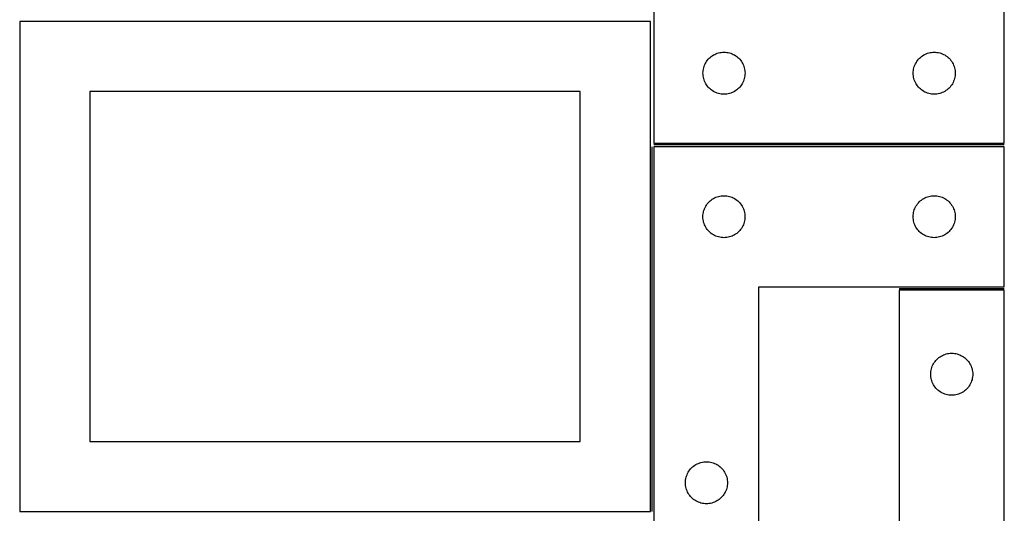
# Model space of a CAD drawing. Header units: millimetres. Extents: x 7 to 1243, y 7 to 2493.
# Tile 17 of 19: x 821 to 1243, y 1909 to 2121. Entities that reach past the tile are written whole.
import ezdxf

# ---------------------------------------------------------------- set-up
doc = ezdxf.new("R2010")
doc.units = ezdxf.units.MM
doc.layers.add('COMMON', color=5, linetype='CONTINUOUS', true_color=0x0000ff)
doc.layers.add('CUT', color=7, linetype='CONTINUOUS', true_color=0x000000)

msp = doc.modelspace()

# ---------------------------------------------------------------- linework, layer by layer
at = {"layer": 'COMMON'}
for p, q in [((1091.833741, 1910.209747), (1091.833741, 2066.545926)), ((1242.583741, 2067.295927), (1092.604729, 2067.295927)), ((1197.583741, 2005.795925), (1242.583741, 2005.795925))]:
    msp.add_line(p, q, dxfattribs=at)
at = {"layer": 'CUT'}
for p, q in [((1242.604729, 2068.045927), (1242.604729, 2248.045927)), ((1092.604729, 2128.045927), (1092.604729, 2068.045927)), ((1091.08374, 2120.209747), (821.08374, 2120.209747)), ((821.08374, 2120.209747), (821.08374, 1910.209747)), ((1091.08374, 1910.209747), (1091.08374, 2120.209747)), ((1115.121503, 2103.046059), (1115.464549, 2103.52478)), ((1115.464549, 2103.52478), (1115.838171, 2103.980039)), ((1115.838171, 2103.980039), (1116.240768, 2104.409888)), ((1116.240768, 2104.409888), (1116.670617, 2104.812485)), ((1116.670617, 2104.812485), (1117.125876, 2105.186107)), ((1117.125876, 2105.186107), (1117.604597, 2105.529153)), ((1117.604597, 2105.529153), (1118.104729, 2105.840155)), ((1118.104729, 2105.840155), (1118.624131, 2106.117781)), ((1118.624131, 2106.117781), (1119.160578, 2106.360843)), ((1119.160578, 2106.360843), (1119.711774, 2106.568298)), ((1119.711774, 2106.568298), (1120.275358, 2106.739259)), ((1120.275358, 2106.739259), (1120.848916, 2106.872994)), ((1120.848916, 2106.872994), (1121.429993, 2106.96893)), ((1121.429993, 2106.96893), (1122.016101, 2107.026657)), ((1122.016101, 2107.026657), (1122.604729, 2107.045927)), ((1122.604729, 2107.045927), (1123.193357, 2107.026657)), ((1123.193357, 2107.026657), (1123.779465, 2106.96893)), ((1123.779465, 2106.96893), (1124.360542, 2106.872994)), ((1124.360542, 2106.872994), (1124.934101, 2106.739259)), ((1124.934101, 2106.739259), (1125.497684, 2106.568298)), ((1125.497684, 2106.568298), (1126.04888, 2106.360843)), ((1126.04888, 2106.360843), (1126.585327, 2106.117781)), ((1126.585327, 2106.117781), (1127.104729, 2105.840155)), ((1127.104729, 2105.840155), (1127.604861, 2105.529153)), ((1127.604861, 2105.529153), (1128.083582, 2105.186107)), ((1128.083582, 2105.186107), (1128.538841, 2104.812485)), ((1128.538841, 2104.812485), (1128.96869, 2104.409888)), ((1128.96869, 2104.409888), (1129.371287, 2103.980039)), ((1129.371287, 2103.980039), (1129.744909, 2103.52478)), ((1129.744909, 2103.52478), (1130.087956, 2103.046059)), ((1205.121503, 2103.046059), (1205.464549, 2103.52478)), ((1205.464549, 2103.52478), (1205.838171, 2103.980039)), ((1205.838171, 2103.980039), (1206.240768, 2104.409888)), ((1206.240768, 2104.409888), (1206.670617, 2104.812485)), ((1206.670617, 2104.812485), (1207.125876, 2105.186107)), ((1207.125876, 2105.186107), (1207.604597, 2105.529153)), ((1207.604597, 2105.529153), (1208.104729, 2105.840155)), ((1208.104729, 2105.840155), (1208.624131, 2106.117781)), ((1208.624131, 2106.117781), (1209.160578, 2106.360843)), ((1209.160578, 2106.360843), (1209.711774, 2106.568298)), ((1209.711774, 2106.568298), (1210.275358, 2106.739259)), ((1210.275358, 2106.739259), (1210.848916, 2106.872994)), ((1210.848916, 2106.872994), (1211.429993, 2106.96893)), ((1211.429993, 2106.96893), (1212.016101, 2107.026657)), ((1212.016101, 2107.026657), (1212.604729, 2107.045927)), ((1212.604729, 2107.045927), (1213.193357, 2107.026657)), ((1213.193357, 2107.026657), (1213.779465, 2106.96893)), ((1213.779465, 2106.96893), (1214.360542, 2106.872994)), ((1214.360542, 2106.872994), (1214.934101, 2106.739259)), ((1214.934101, 2106.739259), (1215.497684, 2106.568298)), ((1215.497684, 2106.568298), (1216.04888, 2106.360843)), ((1216.04888, 2106.360843), (1216.585327, 2106.117781)), ((1216.585327, 2106.117781), (1217.104729, 2105.840155)), ((1217.104729, 2105.840155), (1217.604861, 2105.529153)), ((1217.604861, 2105.529153), (1218.083582, 2105.186107)), ((1218.083582, 2105.186107), (1218.538841, 2104.812485)), ((1218.538841, 2104.812485), (1218.96869, 2104.409888)), ((1218.96869, 2104.409888), (1219.371287, 2103.980039)), ((1219.371287, 2103.980039), (1219.744909, 2103.52478)), ((1219.744909, 2103.52478), (1220.087956, 2103.046059)), ((1113.623999, 2098.634555), (1113.681725, 2099.220662)), ((1113.681725, 2099.220662), (1113.777662, 2099.80174)), ((1113.777662, 2099.80174), (1113.911397, 2100.375298)), ((1113.911397, 2100.375298), (1114.082358, 2100.938882)), ((1114.082358, 2100.938882), (1114.289813, 2101.490078)), ((1114.289813, 2101.490078), (1114.532874, 2102.026525)), ((1114.532874, 2102.026525), (1114.810501, 2102.545927)), ((1114.810501, 2102.545927), (1115.121503, 2103.046059)), ((1130.087956, 2103.046059), (1130.398958, 2102.545927)), ((1130.398958, 2102.545927), (1130.676584, 2102.026525)), ((1130.676584, 2102.026525), (1130.919645, 2101.490078)), ((1130.919645, 2101.490078), (1131.1271, 2100.938882)), ((1131.1271, 2100.938882), (1131.298062, 2100.375298)), ((1131.298062, 2100.375298), (1131.431797, 2099.80174)), ((1131.431797, 2099.80174), (1131.527733, 2099.220662)), ((1131.527733, 2099.220662), (1131.585459, 2098.634555)), ((1203.623999, 2098.634555), (1203.681725, 2099.220662)), ((1203.681725, 2099.220662), (1203.777662, 2099.80174)), ((1203.777662, 2099.80174), (1203.911397, 2100.375298)), ((1203.911397, 2100.375298), (1204.082358, 2100.938882)), ((1204.082358, 2100.938882), (1204.289813, 2101.490078)), ((1204.289813, 2101.490078), (1204.532874, 2102.026525)), ((1204.532874, 2102.026525), (1204.810501, 2102.545927)), ((1204.810501, 2102.545927), (1205.121503, 2103.046059)), ((1220.087956, 2103.046059), (1220.398958, 2102.545927)), ((1220.398958, 2102.545927), (1220.676584, 2102.026525)), ((1220.676584, 2102.026525), (1220.919645, 2101.490078)), ((1220.919645, 2101.490078), (1221.1271, 2100.938882)), ((1221.1271, 2100.938882), (1221.298062, 2100.375298)), ((1221.298062, 2100.375298), (1221.431797, 2099.80174)), ((1221.431797, 2099.80174), (1221.527733, 2099.220662)), ((1221.527733, 2099.220662), (1221.585459, 2098.634555)), ((1113.604729, 2098.045927), (1113.623999, 2098.634555)), ((1113.623999, 2097.457299), (1113.604729, 2098.045927)), ((1113.681725, 2096.871191), (1113.623999, 2097.457299)), ((1113.777662, 2096.290114), (1113.681725, 2096.871191)), ((1113.911397, 2095.716555), (1113.777662, 2096.290114)), ((1114.082358, 2095.152972), (1113.911397, 2095.716555)), ((1114.289813, 2094.601776), (1114.082358, 2095.152972)), ((1131.1271, 2095.152972), (1130.919645, 2094.601776)), ((1131.298062, 2095.716555), (1131.1271, 2095.152972)), ((1131.431797, 2096.290114), (1131.298062, 2095.716555)), ((1131.527733, 2096.871191), (1131.431797, 2096.290114)), ((1131.585459, 2097.457299), (1131.527733, 2096.871191)), ((1131.585459, 2098.634555), (1131.604729, 2098.045927)), ((1131.604729, 2098.045927), (1131.585459, 2097.457299)), ((1203.604729, 2098.045927), (1203.623999, 2098.634555)), ((1203.623999, 2097.457299), (1203.604729, 2098.045927)), ((1203.681725, 2096.871191), (1203.623999, 2097.457299)), ((1203.777662, 2096.290114), (1203.681725, 2096.871191)), ((1203.911397, 2095.716555), (1203.777662, 2096.290114)), ((1204.082358, 2095.152972), (1203.911397, 2095.716555)), ((1204.289813, 2094.601776), (1204.082358, 2095.152972)), ((1221.1271, 2095.152972), (1220.919645, 2094.601776)), ((1221.298062, 2095.716555), (1221.1271, 2095.152972)), ((1221.431797, 2096.290114), (1221.298062, 2095.716555)), ((1221.527733, 2096.871191), (1221.431797, 2096.290114)), ((1221.585459, 2097.457299), (1221.527733, 2096.871191)), ((1221.585459, 2098.634555), (1221.604729, 2098.045927)), ((1221.604729, 2098.045927), (1221.585459, 2097.457299)), ((1114.532874, 2094.065329), (1114.289813, 2094.601776)), ((1114.810501, 2093.545927), (1114.532874, 2094.065329)), ((1115.121503, 2093.045795), (1114.810501, 2093.545927)), ((1115.464549, 2092.567074), (1115.121503, 2093.045795)), ((1115.838171, 2092.111814), (1115.464549, 2092.567074)), ((1116.240768, 2091.681966), (1115.838171, 2092.111814)), ((1116.670617, 2091.279368), (1116.240768, 2091.681966)), ((1117.125876, 2090.905747), (1116.670617, 2091.279368)), ((1117.604597, 2090.5627), (1117.125876, 2090.905747)), ((1128.083582, 2090.905747), (1127.604861, 2090.5627)), ((1128.538841, 2091.279368), (1128.083582, 2090.905747)), ((1128.96869, 2091.681966), (1128.538841, 2091.279368)), ((1129.371287, 2092.111814), (1128.96869, 2091.681966)), ((1129.744909, 2092.567074), (1129.371287, 2092.111814)), ((1130.087956, 2093.045795), (1129.744909, 2092.567074)), ((1130.398958, 2093.545927), (1130.087956, 2093.045795)), ((1130.676584, 2094.065329), (1130.398958, 2093.545927)), ((1130.919645, 2094.601776), (1130.676584, 2094.065329)), ((1204.532874, 2094.065329), (1204.289813, 2094.601776)), ((1204.810501, 2093.545927), (1204.532874, 2094.065329)), ((1205.121503, 2093.045795), (1204.810501, 2093.545927)), ((1205.464549, 2092.567074), (1205.121503, 2093.045795)), ((1205.838171, 2092.111814), (1205.464549, 2092.567074)), ((1206.240768, 2091.681966), (1205.838171, 2092.111814)), ((1206.670617, 2091.279368), (1206.240768, 2091.681966)), ((1207.125876, 2090.905747), (1206.670617, 2091.279368)), ((1207.604597, 2090.5627), (1207.125876, 2090.905747)), ((1218.083582, 2090.905747), (1217.604861, 2090.5627)), ((1218.538841, 2091.279368), (1218.083582, 2090.905747)), ((1218.96869, 2091.681966), (1218.538841, 2091.279368)), ((1219.371287, 2092.111814), (1218.96869, 2091.681966)), ((1219.744909, 2092.567074), (1219.371287, 2092.111814)), ((1220.087956, 2093.045795), (1219.744909, 2092.567074)), ((1220.398958, 2093.545927), (1220.087956, 2093.045795)), ((1220.676584, 2094.065329), (1220.398958, 2093.545927)), ((1220.919645, 2094.601776), (1220.676584, 2094.065329)), ((1061.08374, 2090.209747), (851.08374, 2090.209747)), ((851.08374, 2090.209747), (851.08374, 1940.209747)), ((1061.08374, 1940.209747), (1061.08374, 2090.209747)), ((1118.104729, 2090.251698), (1117.604597, 2090.5627)), ((1118.624131, 2089.974072), (1118.104729, 2090.251698)), ((1119.160578, 2089.731011), (1118.624131, 2089.974072)), ((1119.711774, 2089.523556), (1119.160578, 2089.731011)), ((1120.275358, 2089.352594), (1119.711774, 2089.523556)), ((1120.848916, 2089.218859), (1120.275358, 2089.352594)), ((1121.429993, 2089.122923), (1120.848916, 2089.218859)), ((1122.016101, 2089.065196), (1121.429993, 2089.122923)), ((1122.604729, 2089.045927), (1122.016101, 2089.065196)), ((1123.193357, 2089.065196), (1122.604729, 2089.045927)), ((1123.779465, 2089.122923), (1123.193357, 2089.065196)), ((1124.360542, 2089.218859), (1123.779465, 2089.122923)), ((1124.934101, 2089.352594), (1124.360542, 2089.218859)), ((1125.497684, 2089.523556), (1124.934101, 2089.352594)), ((1126.04888, 2089.731011), (1125.497684, 2089.523556)), ((1126.585327, 2089.974072), (1126.04888, 2089.731011)), ((1127.104729, 2090.251698), (1126.585327, 2089.974072)), ((1127.604861, 2090.5627), (1127.104729, 2090.251698)), ((1208.104729, 2090.251698), (1207.604597, 2090.5627)), ((1208.624131, 2089.974072), (1208.104729, 2090.251698)), ((1209.160578, 2089.731011), (1208.624131, 2089.974072)), ((1209.711774, 2089.523556), (1209.160578, 2089.731011)), ((1210.275358, 2089.352594), (1209.711774, 2089.523556)), ((1210.848916, 2089.218859), (1210.275358, 2089.352594)), ((1211.429993, 2089.122923), (1210.848916, 2089.218859)), ((1212.016101, 2089.065196), (1211.429993, 2089.122923)), ((1212.604729, 2089.045927), (1212.016101, 2089.065196)), ((1213.193357, 2089.065196), (1212.604729, 2089.045927)), ((1213.779465, 2089.122923), (1213.193357, 2089.065196)), ((1214.360542, 2089.218859), (1213.779465, 2089.122923)), ((1214.934101, 2089.352594), (1214.360542, 2089.218859)), ((1215.497684, 2089.523556), (1214.934101, 2089.352594)), ((1216.04888, 2089.731011), (1215.497684, 2089.523556)), ((1216.585327, 2089.974072), (1216.04888, 2089.731011)), ((1217.104729, 2090.251698), (1216.585327, 2089.974072)), ((1217.604861, 2090.5627), (1217.104729, 2090.251698)), ((1092.583741, 2066.545926), (1092.583741, 1886.545926)), ((1242.583741, 2066.545926), (1092.583741, 2066.545926)), ((1092.604729, 2068.045927), (1242.604729, 2068.045927)), ((1242.583741, 2006.545926), (1242.583741, 2066.545926)), ((1118.083741, 2044.340154), (1118.603143, 2044.61778)), ((1118.603143, 2044.61778), (1119.13959, 2044.860842)), ((1119.13959, 2044.860842), (1119.690786, 2045.068297)), ((1119.690786, 2045.068297), (1120.254369, 2045.239258)), ((1120.254369, 2045.239258), (1120.827928, 2045.372993)), ((1120.827928, 2045.372993), (1121.409005, 2045.468929)), ((1121.409005, 2045.468929), (1121.995113, 2045.526656)), ((1121.995113, 2045.526656), (1122.583741, 2045.545926)), ((1122.583741, 2045.545926), (1123.172369, 2045.526656)), ((1123.172369, 2045.526656), (1123.758477, 2045.468929)), ((1123.758477, 2045.468929), (1124.339554, 2045.372993)), ((1124.339554, 2045.372993), (1124.913112, 2045.239258)), ((1124.913112, 2045.239258), (1125.476696, 2045.068297)), ((1125.476696, 2045.068297), (1126.027892, 2044.860842)), ((1126.027892, 2044.860842), (1126.564339, 2044.61778)), ((1126.564339, 2044.61778), (1127.083741, 2044.340154)), ((1208.083741, 2044.340154), (1208.603143, 2044.61778)), ((1208.603143, 2044.61778), (1209.13959, 2044.860842)), ((1209.13959, 2044.860842), (1209.690786, 2045.068297)), ((1209.690786, 2045.068297), (1210.254369, 2045.239258)), ((1210.254369, 2045.239258), (1210.827928, 2045.372993)), ((1210.827928, 2045.372993), (1211.409005, 2045.468929)), ((1211.409005, 2045.468929), (1211.995113, 2045.526656)), ((1211.995113, 2045.526656), (1212.583741, 2045.545926)), ((1212.583741, 2045.545926), (1213.172369, 2045.526656)), ((1213.172369, 2045.526656), (1213.758477, 2045.468929)), ((1213.758477, 2045.468929), (1214.339554, 2045.372993)), ((1214.339554, 2045.372993), (1214.913112, 2045.239258)), ((1214.913112, 2045.239258), (1215.476696, 2045.068297)), ((1215.476696, 2045.068297), (1216.027892, 2044.860842)), ((1216.027892, 2044.860842), (1216.564339, 2044.61778)), ((1216.564339, 2044.61778), (1217.083741, 2044.340154)), ((1114.268825, 2039.990077), (1114.511886, 2040.526524)), ((1114.511886, 2040.526524), (1114.789512, 2041.045926)), ((1114.789512, 2041.045926), (1115.100514, 2041.546058)), ((1115.100514, 2041.546058), (1115.443561, 2042.024779)), ((1115.443561, 2042.024779), (1115.817183, 2042.480038)), ((1115.817183, 2042.480038), (1116.21978, 2042.909887)), ((1116.21978, 2042.909887), (1116.649629, 2043.312484)), ((1116.649629, 2043.312484), (1117.104888, 2043.686106)), ((1117.104888, 2043.686106), (1117.583609, 2044.029152)), ((1117.583609, 2044.029152), (1118.083741, 2044.340154)), ((1127.083741, 2044.340154), (1127.583873, 2044.029152)), ((1127.583873, 2044.029152), (1128.062594, 2043.686106)), ((1128.062594, 2043.686106), (1128.517853, 2043.312484)), ((1128.517853, 2043.312484), (1128.947702, 2042.909887)), ((1128.947702, 2042.909887), (1129.350299, 2042.480038)), ((1129.350299, 2042.480038), (1129.723921, 2042.024779)), ((1129.723921, 2042.024779), (1130.066967, 2041.546058)), ((1130.066967, 2041.546058), (1130.37797, 2041.045926)), ((1130.37797, 2041.045926), (1130.655596, 2040.526524)), ((1130.655596, 2040.526524), (1130.898657, 2039.990077)), ((1204.268825, 2039.990077), (1204.511886, 2040.526524)), ((1204.511886, 2040.526524), (1204.789512, 2041.045926)), ((1204.789512, 2041.045926), (1205.100514, 2041.546058)), ((1205.100514, 2041.546058), (1205.443561, 2042.024779)), ((1205.443561, 2042.024779), (1205.817183, 2042.480038)), ((1205.817183, 2042.480038), (1206.21978, 2042.909887)), ((1206.21978, 2042.909887), (1206.649629, 2043.312484)), ((1206.649629, 2043.312484), (1207.104888, 2043.686106)), ((1207.104888, 2043.686106), (1207.583609, 2044.029152)), ((1207.583609, 2044.029152), (1208.083741, 2044.340154)), ((1217.083741, 2044.340154), (1217.583873, 2044.029152)), ((1217.583873, 2044.029152), (1218.062594, 2043.686106)), ((1218.062594, 2043.686106), (1218.517853, 2043.312484)), ((1218.517853, 2043.312484), (1218.947702, 2042.909887)), ((1218.947702, 2042.909887), (1219.350299, 2042.480038)), ((1219.350299, 2042.480038), (1219.723921, 2042.024779)), ((1219.723921, 2042.024779), (1220.066967, 2041.546058)), ((1220.066967, 2041.546058), (1220.37797, 2041.045926)), ((1220.37797, 2041.045926), (1220.655596, 2040.526524)), ((1220.655596, 2040.526524), (1220.898657, 2039.990077)), ((1113.583741, 2036.545926), (1113.603011, 2037.134554)), ((1113.603011, 2035.957298), (1113.583741, 2036.545926)), ((1113.603011, 2037.134554), (1113.660737, 2037.720661)), ((1113.660737, 2035.37119), (1113.603011, 2035.957298)), ((1113.660737, 2037.720661), (1113.756673, 2038.301739)), ((1113.756673, 2038.301739), (1113.890408, 2038.875297)), ((1113.890408, 2038.875297), (1114.06137, 2039.438881)), ((1114.06137, 2039.438881), (1114.268825, 2039.990077)), ((1130.898657, 2039.990077), (1131.106112, 2039.438881)), ((1131.106112, 2039.438881), (1131.277073, 2038.875297)), ((1131.277073, 2038.875297), (1131.410808, 2038.301739)), ((1131.410808, 2038.301739), (1131.506745, 2037.720661)), ((1131.506745, 2037.720661), (1131.564471, 2037.134554)), ((1131.564471, 2035.957298), (1131.506745, 2035.37119)), ((1131.564471, 2037.134554), (1131.583741, 2036.545926)), ((1131.583741, 2036.545926), (1131.564471, 2035.957298)), ((1203.583741, 2036.545926), (1203.603011, 2037.134554)), ((1203.603011, 2035.957298), (1203.583741, 2036.545926)), ((1203.603011, 2037.134554), (1203.660737, 2037.720661)), ((1203.660737, 2035.37119), (1203.603011, 2035.957298)), ((1203.660737, 2037.720661), (1203.756673, 2038.301739)), ((1203.756673, 2038.301739), (1203.890408, 2038.875297)), ((1203.890408, 2038.875297), (1204.06137, 2039.438881)), ((1204.06137, 2039.438881), (1204.268825, 2039.990077)), ((1220.898657, 2039.990077), (1221.106112, 2039.438881)), ((1221.106112, 2039.438881), (1221.277073, 2038.875297)), ((1221.277073, 2038.875297), (1221.410808, 2038.301739)), ((1221.410808, 2038.301739), (1221.506745, 2037.720661)), ((1221.506745, 2037.720661), (1221.564471, 2037.134554)), ((1221.564471, 2035.957298), (1221.506745, 2035.37119)), ((1221.564471, 2037.134554), (1221.583741, 2036.545926)), ((1221.583741, 2036.545926), (1221.564471, 2035.957298)), ((1113.756673, 2034.790113), (1113.660737, 2035.37119)), ((1113.890408, 2034.216554), (1113.756673, 2034.790113)), ((1114.06137, 2033.652971), (1113.890408, 2034.216554)), ((1114.268825, 2033.101775), (1114.06137, 2033.652971)), ((1114.511886, 2032.565328), (1114.268825, 2033.101775)), ((1114.789512, 2032.045926), (1114.511886, 2032.565328)), ((1115.100514, 2031.545794), (1114.789512, 2032.045926)), ((1130.37797, 2032.045926), (1130.066967, 2031.545794)), ((1130.655596, 2032.565328), (1130.37797, 2032.045926)), ((1130.898657, 2033.101775), (1130.655596, 2032.565328)), ((1131.106112, 2033.652971), (1130.898657, 2033.101775)), ((1131.277073, 2034.216554), (1131.106112, 2033.652971)), ((1131.410808, 2034.790113), (1131.277073, 2034.216554)), ((1131.506745, 2035.37119), (1131.410808, 2034.790113)), ((1203.756673, 2034.790113), (1203.660737, 2035.37119)), ((1203.890408, 2034.216554), (1203.756673, 2034.790113)), ((1204.06137, 2033.652971), (1203.890408, 2034.216554)), ((1204.268825, 2033.101775), (1204.06137, 2033.652971)), ((1204.511886, 2032.565328), (1204.268825, 2033.101775)), ((1204.789512, 2032.045926), (1204.511886, 2032.565328)), ((1205.100514, 2031.545794), (1204.789512, 2032.045926)), ((1220.37797, 2032.045926), (1220.066967, 2031.545794)), ((1220.655596, 2032.565328), (1220.37797, 2032.045926)), ((1220.898657, 2033.101775), (1220.655596, 2032.565328)), ((1221.106112, 2033.652971), (1220.898657, 2033.101775)), ((1221.277073, 2034.216554), (1221.106112, 2033.652971)), ((1221.410808, 2034.790113), (1221.277073, 2034.216554)), ((1221.506745, 2035.37119), (1221.410808, 2034.790113)), ((1115.443561, 2031.067073), (1115.100514, 2031.545794)), ((1115.817183, 2030.611813), (1115.443561, 2031.067073)), ((1116.21978, 2030.181965), (1115.817183, 2030.611813)), ((1116.649629, 2029.779367), (1116.21978, 2030.181965)), ((1117.104888, 2029.405746), (1116.649629, 2029.779367)), ((1117.583609, 2029.062699), (1117.104888, 2029.405746)), ((1118.083741, 2028.751697), (1117.583609, 2029.062699)), ((1118.603143, 2028.474071), (1118.083741, 2028.751697)), ((1119.13959, 2028.23101), (1118.603143, 2028.474071)), ((1119.690786, 2028.023555), (1119.13959, 2028.23101)), ((1120.254369, 2027.852593), (1119.690786, 2028.023555)), ((1120.827928, 2027.718858), (1120.254369, 2027.852593)), ((1121.409005, 2027.622922), (1120.827928, 2027.718858)), ((1121.995113, 2027.565195), (1121.409005, 2027.622922)), ((1122.583741, 2027.545926), (1121.995113, 2027.565195)), ((1123.172369, 2027.565195), (1122.583741, 2027.545926)), ((1123.758477, 2027.622922), (1123.172369, 2027.565195)), ((1124.339554, 2027.718858), (1123.758477, 2027.622922)), ((1124.913112, 2027.852593), (1124.339554, 2027.718858)), ((1125.476696, 2028.023555), (1124.913112, 2027.852593)), ((1126.027892, 2028.23101), (1125.476696, 2028.023555)), ((1126.564339, 2028.474071), (1126.027892, 2028.23101)), ((1127.083741, 2028.751697), (1126.564339, 2028.474071)), ((1127.583873, 2029.062699), (1127.083741, 2028.751697)), ((1128.062594, 2029.405746), (1127.583873, 2029.062699)), ((1128.517853, 2029.779367), (1128.062594, 2029.405746)), ((1128.947702, 2030.181965), (1128.517853, 2029.779367)), ((1129.350299, 2030.611813), (1128.947702, 2030.181965)), ((1129.723921, 2031.067073), (1129.350299, 2030.611813)), ((1130.066967, 2031.545794), (1129.723921, 2031.067073)), ((1205.443561, 2031.067073), (1205.100514, 2031.545794)), ((1205.817183, 2030.611813), (1205.443561, 2031.067073)), ((1206.21978, 2030.181965), (1205.817183, 2030.611813)), ((1206.649629, 2029.779367), (1206.21978, 2030.181965)), ((1207.104888, 2029.405746), (1206.649629, 2029.779367)), ((1207.583609, 2029.062699), (1207.104888, 2029.405746)), ((1208.083741, 2028.751697), (1207.583609, 2029.062699)), ((1208.603143, 2028.474071), (1208.083741, 2028.751697)), ((1209.13959, 2028.23101), (1208.603143, 2028.474071)), ((1209.690786, 2028.023555), (1209.13959, 2028.23101)), ((1210.254369, 2027.852593), (1209.690786, 2028.023555)), ((1210.827928, 2027.718858), (1210.254369, 2027.852593)), ((1211.409005, 2027.622922), (1210.827928, 2027.718858)), ((1211.995113, 2027.565195), (1211.409005, 2027.622922)), ((1212.583741, 2027.545926), (1211.995113, 2027.565195)), ((1213.172369, 2027.565195), (1212.583741, 2027.545926)), ((1213.758477, 2027.622922), (1213.172369, 2027.565195)), ((1214.339554, 2027.718858), (1213.758477, 2027.622922)), ((1214.913112, 2027.852593), (1214.339554, 2027.718858)), ((1215.476696, 2028.023555), (1214.913112, 2027.852593)), ((1216.027892, 2028.23101), (1215.476696, 2028.023555)), ((1216.564339, 2028.474071), (1216.027892, 2028.23101)), ((1217.083741, 2028.751697), (1216.564339, 2028.474071)), ((1217.583873, 2029.062699), (1217.083741, 2028.751697)), ((1218.062594, 2029.405746), (1217.583873, 2029.062699)), ((1218.517853, 2029.779367), (1218.062594, 2029.405746)), ((1218.947702, 2030.181965), (1218.517853, 2029.779367)), ((1219.350299, 2030.611813), (1218.947702, 2030.181965)), ((1219.723921, 2031.067073), (1219.350299, 2030.611813)), ((1220.066967, 2031.545794), (1219.723921, 2031.067073)), ((1137.583741, 1886.545926), (1137.583741, 2006.545926)), ((1137.583741, 2006.545926), (1242.583741, 2006.545926)), ((1242.583741, 2005.045925), (1197.583741, 2005.045925)), ((1197.583741, 2005.045925), (1197.583741, 1885.045925)), ((1242.583741, 1825.045925), (1242.583741, 2005.045925)), ((1215.583741, 1976.840153), (1216.103143, 1977.117779)), ((1216.103143, 1977.117779), (1216.63959, 1977.360841)), ((1216.63959, 1977.360841), (1217.190786, 1977.568296)), ((1217.190786, 1977.568296), (1217.754369, 1977.739257)), ((1217.754369, 1977.739257), (1218.327928, 1977.872992)), ((1218.327928, 1977.872992), (1218.909005, 1977.968928)), ((1218.909005, 1977.968928), (1219.495113, 1978.026655)), ((1219.495113, 1978.026655), (1220.083741, 1978.045925)), ((1220.083741, 1978.045925), (1220.672369, 1978.026655)), ((1220.672369, 1978.026655), (1221.258477, 1977.968928)), ((1221.258477, 1977.968928), (1221.839554, 1977.872992)), ((1221.839554, 1977.872992), (1222.413112, 1977.739257)), ((1222.413112, 1977.739257), (1222.976696, 1977.568296)), ((1222.976696, 1977.568296), (1223.527892, 1977.360841)), ((1223.527892, 1977.360841), (1224.064339, 1977.117779)), ((1224.064339, 1977.117779), (1224.583741, 1976.840153)), ((1211.768825, 1972.490076), (1212.011886, 1973.026523)), ((1212.011886, 1973.026523), (1212.289512, 1973.545925)), ((1212.289512, 1973.545925), (1212.600514, 1974.046057)), ((1212.600514, 1974.046057), (1212.943561, 1974.524778)), ((1212.943561, 1974.524778), (1213.317183, 1974.980037)), ((1213.317183, 1974.980037), (1213.71978, 1975.409886)), ((1213.71978, 1975.409886), (1214.149629, 1975.812483)), ((1214.149629, 1975.812483), (1214.604888, 1976.186105)), ((1214.604888, 1976.186105), (1215.083609, 1976.529151)), ((1215.083609, 1976.529151), (1215.583741, 1976.840153)), ((1224.583741, 1976.840153), (1225.083873, 1976.529151)), ((1225.083873, 1976.529151), (1225.562594, 1976.186105)), ((1225.562594, 1976.186105), (1226.017853, 1975.812483)), ((1226.017853, 1975.812483), (1226.447702, 1975.409886)), ((1226.447702, 1975.409886), (1226.850299, 1974.980037)), ((1226.850299, 1974.980037), (1227.223921, 1974.524778)), ((1227.223921, 1974.524778), (1227.566967, 1974.046057)), ((1227.566967, 1974.046057), (1227.87797, 1973.545925)), ((1227.87797, 1973.545925), (1228.155596, 1973.026523)), ((1228.155596, 1973.026523), (1228.398657, 1972.490076)), ((1211.083741, 1969.045925), (1211.103011, 1969.634553)), ((1211.103011, 1968.457297), (1211.083741, 1969.045925)), ((1211.103011, 1969.634553), (1211.160737, 1970.22066)), ((1211.160737, 1970.22066), (1211.256673, 1970.801738)), ((1211.256673, 1970.801738), (1211.390408, 1971.375296)), ((1211.390408, 1971.375296), (1211.56137, 1971.93888)), ((1211.56137, 1971.93888), (1211.768825, 1972.490076)), ((1228.398657, 1972.490076), (1228.606112, 1971.93888)), ((1228.606112, 1971.93888), (1228.777073, 1971.375296)), ((1228.777073, 1971.375296), (1228.910808, 1970.801738)), ((1228.910808, 1970.801738), (1229.006745, 1970.22066)), ((1229.006745, 1970.22066), (1229.064471, 1969.634553)), ((1229.064471, 1969.634553), (1229.083741, 1969.045925)), ((1229.083741, 1969.045925), (1229.064471, 1968.457297)), ((1211.160737, 1967.871189), (1211.103011, 1968.457297)), ((1211.256673, 1967.290112), (1211.160737, 1967.871189)), ((1211.390408, 1966.716553), (1211.256673, 1967.290112)), ((1211.56137, 1966.15297), (1211.390408, 1966.716553)), ((1211.768825, 1965.601774), (1211.56137, 1966.15297)), ((1212.011886, 1965.065327), (1211.768825, 1965.601774)), ((1212.289512, 1964.545925), (1212.011886, 1965.065327)), ((1212.600514, 1964.045793), (1212.289512, 1964.545925)), ((1227.87797, 1964.545925), (1227.566967, 1964.045793)), ((1228.155596, 1965.065327), (1227.87797, 1964.545925)), ((1228.398657, 1965.601774), (1228.155596, 1965.065327)), ((1228.606112, 1966.15297), (1228.398657, 1965.601774)), ((1228.777073, 1966.716553), (1228.606112, 1966.15297)), ((1228.910808, 1967.290112), (1228.777073, 1966.716553)), ((1229.006745, 1967.871189), (1228.910808, 1967.290112)), ((1229.064471, 1968.457297), (1229.006745, 1967.871189)), ((1212.943561, 1963.567072), (1212.600514, 1964.045793)), ((1213.317183, 1963.111812), (1212.943561, 1963.567072)), ((1213.71978, 1962.681964), (1213.317183, 1963.111812)), ((1214.149629, 1962.279366), (1213.71978, 1962.681964)), ((1214.604888, 1961.905745), (1214.149629, 1962.279366)), ((1215.083609, 1961.562698), (1214.604888, 1961.905745)), ((1215.583741, 1961.251696), (1215.083609, 1961.562698)), ((1216.103143, 1960.97407), (1215.583741, 1961.251696)), ((1216.63959, 1960.731009), (1216.103143, 1960.97407)), ((1217.190786, 1960.523554), (1216.63959, 1960.731009)), ((1217.754369, 1960.352592), (1217.190786, 1960.523554)), ((1218.327928, 1960.218857), (1217.754369, 1960.352592)), ((1218.909005, 1960.122921), (1218.327928, 1960.218857)), ((1219.495113, 1960.065194), (1218.909005, 1960.122921)), ((1221.258477, 1960.122921), (1220.672369, 1960.065194)), ((1221.839554, 1960.218857), (1221.258477, 1960.122921)), ((1222.413112, 1960.352592), (1221.839554, 1960.218857)), ((1222.976696, 1960.523554), (1222.413112, 1960.352592)), ((1223.527892, 1960.731009), (1222.976696, 1960.523554)), ((1224.064339, 1960.97407), (1223.527892, 1960.731009)), ((1224.583741, 1961.251696), (1224.064339, 1960.97407)), ((1225.083873, 1961.562698), (1224.583741, 1961.251696)), ((1225.562594, 1961.905745), (1225.083873, 1961.562698)), ((1226.017853, 1962.279366), (1225.562594, 1961.905745)), ((1226.447702, 1962.681964), (1226.017853, 1962.279366)), ((1226.850299, 1963.111812), (1226.447702, 1962.681964)), ((1227.223921, 1963.567072), (1226.850299, 1963.111812)), ((1227.566967, 1964.045793), (1227.223921, 1963.567072)), ((1220.083741, 1960.045925), (1219.495113, 1960.065194)), ((1220.672369, 1960.065194), (1220.083741, 1960.045925)), ((851.08374, 1940.209747), (1061.08374, 1940.209747)), ((1110.583741, 1930.340154), (1111.103143, 1930.61778)), ((1111.103143, 1930.61778), (1111.63959, 1930.860842)), ((1111.63959, 1930.860842), (1112.190786, 1931.068297)), ((1112.190786, 1931.068297), (1112.754369, 1931.239258)), ((1112.754369, 1931.239258), (1113.327928, 1931.372993)), ((1113.327928, 1931.372993), (1113.909005, 1931.468929)), ((1113.909005, 1931.468929), (1114.495113, 1931.526656)), ((1114.495113, 1931.526656), (1115.083741, 1931.545926)), ((1115.083741, 1931.545926), (1115.672369, 1931.526656)), ((1115.672369, 1931.526656), (1116.258477, 1931.468929)), ((1116.258477, 1931.468929), (1116.839554, 1931.372993)), ((1116.839554, 1931.372993), (1117.413112, 1931.239258)), ((1117.413112, 1931.239258), (1117.976696, 1931.068297)), ((1117.976696, 1931.068297), (1118.527892, 1930.860842)), ((1118.527892, 1930.860842), (1119.064339, 1930.61778)), ((1119.064339, 1930.61778), (1119.583741, 1930.340154)), ((1106.768825, 1925.990077), (1107.011886, 1926.526524)), ((1107.011886, 1926.526524), (1107.289512, 1927.045926)), ((1107.289512, 1927.045926), (1107.600514, 1927.546058)), ((1107.600514, 1927.546058), (1107.943561, 1928.024779)), ((1107.943561, 1928.024779), (1108.317183, 1928.480038)), ((1108.317183, 1928.480038), (1108.71978, 1928.909887)), ((1108.71978, 1928.909887), (1109.149629, 1929.312484)), ((1109.149629, 1929.312484), (1109.604888, 1929.686106)), ((1109.604888, 1929.686106), (1110.083609, 1930.029152)), ((1110.083609, 1930.029152), (1110.583741, 1930.340154)), ((1119.583741, 1930.340154), (1120.083873, 1930.029152)), ((1120.083873, 1930.029152), (1120.562594, 1929.686106)), ((1120.562594, 1929.686106), (1121.017853, 1929.312484)), ((1121.017853, 1929.312484), (1121.447702, 1928.909887)), ((1121.447702, 1928.909887), (1121.850299, 1928.480038)), ((1121.850299, 1928.480038), (1122.223921, 1928.024779)), ((1122.223921, 1928.024779), (1122.566967, 1927.546058)), ((1122.566967, 1927.546058), (1122.87797, 1927.045926)), ((1122.87797, 1927.045926), (1123.155596, 1926.526524)), ((1123.155596, 1926.526524), (1123.398657, 1925.990077)), ((1106.083741, 1922.545926), (1106.103011, 1923.134554)), ((1106.103011, 1921.957298), (1106.083741, 1922.545926)), ((1106.103011, 1923.134554), (1106.160737, 1923.720661)), ((1106.160737, 1923.720661), (1106.256673, 1924.301739)), ((1106.256673, 1924.301739), (1106.390408, 1924.875297)), ((1106.390408, 1924.875297), (1106.56137, 1925.438881)), ((1106.56137, 1925.438881), (1106.768825, 1925.990077)), ((1123.398657, 1925.990077), (1123.606112, 1925.438881)), ((1123.606112, 1925.438881), (1123.777073, 1924.875297)), ((1123.777073, 1924.875297), (1123.910808, 1924.301739)), ((1123.910808, 1924.301739), (1124.006745, 1923.720661)), ((1124.006745, 1923.720661), (1124.064471, 1923.134554)), ((1124.064471, 1923.134554), (1124.083741, 1922.545926)), ((1124.083741, 1922.545926), (1124.064471, 1921.957298)), ((1106.160737, 1921.37119), (1106.103011, 1921.957298)), ((1106.256673, 1920.790113), (1106.160737, 1921.37119)), ((1106.390408, 1920.216554), (1106.256673, 1920.790113)), ((1106.56137, 1919.652971), (1106.390408, 1920.216554)), ((1106.768825, 1919.101775), (1106.56137, 1919.652971)), ((1107.011886, 1918.565328), (1106.768825, 1919.101775)), ((1107.289512, 1918.045926), (1107.011886, 1918.565328)), ((1107.600514, 1917.545794), (1107.289512, 1918.045926)), ((1122.87797, 1918.045926), (1122.566967, 1917.545794)), ((1123.155596, 1918.565328), (1122.87797, 1918.045926)), ((1123.398657, 1919.101775), (1123.155596, 1918.565328)), ((1123.606112, 1919.652971), (1123.398657, 1919.101775)), ((1123.777073, 1920.216554), (1123.606112, 1919.652971)), ((1123.910808, 1920.790113), (1123.777073, 1920.216554)), ((1124.006745, 1921.37119), (1123.910808, 1920.790113)), ((1124.064471, 1921.957298), (1124.006745, 1921.37119)), ((1107.943561, 1917.067073), (1107.600514, 1917.545794)), ((1108.317183, 1916.611813), (1107.943561, 1917.067073)), ((1108.71978, 1916.181965), (1108.317183, 1916.611813)), ((1109.149629, 1915.779367), (1108.71978, 1916.181965)), ((1109.604888, 1915.405746), (1109.149629, 1915.779367)), ((1110.083609, 1915.062699), (1109.604888, 1915.405746)), ((1110.583741, 1914.751697), (1110.083609, 1915.062699)), ((1111.103143, 1914.474071), (1110.583741, 1914.751697)), ((1111.63959, 1914.23101), (1111.103143, 1914.474071)), ((1112.190786, 1914.023555), (1111.63959, 1914.23101)), ((1112.754369, 1913.852593), (1112.190786, 1914.023555)), ((1113.327928, 1913.718858), (1112.754369, 1913.852593)), ((1113.909005, 1913.622922), (1113.327928, 1913.718858)), ((1116.839554, 1913.718858), (1116.258477, 1913.622922)), ((1117.413112, 1913.852593), (1116.839554, 1913.718858)), ((1117.976696, 1914.023555), (1117.413112, 1913.852593)), ((1118.527892, 1914.23101), (1117.976696, 1914.023555)), ((1119.064339, 1914.474071), (1118.527892, 1914.23101)), ((1119.583741, 1914.751697), (1119.064339, 1914.474071)), ((1120.083873, 1915.062699), (1119.583741, 1914.751697)), ((1120.562594, 1915.405746), (1120.083873, 1915.062699)), ((1121.017853, 1915.779367), (1120.562594, 1915.405746)), ((1121.447702, 1916.181965), (1121.017853, 1915.779367)), ((1121.850299, 1916.611813), (1121.447702, 1916.181965)), ((1122.223921, 1917.067073), (1121.850299, 1916.611813)), ((1122.566967, 1917.545794), (1122.223921, 1917.067073)), ((821.08374, 1910.209747), (1091.08374, 1910.209747)), ((1114.495113, 1913.565195), (1113.909005, 1913.622922)), ((1115.083741, 1913.545926), (1114.495113, 1913.565195)), ((1115.672369, 1913.565195), (1115.083741, 1913.545926)), ((1116.258477, 1913.622922), (1115.672369, 1913.565195))]:
    msp.add_line(p, q, dxfattribs=at)

doc.saveas('drawing.dxf')
